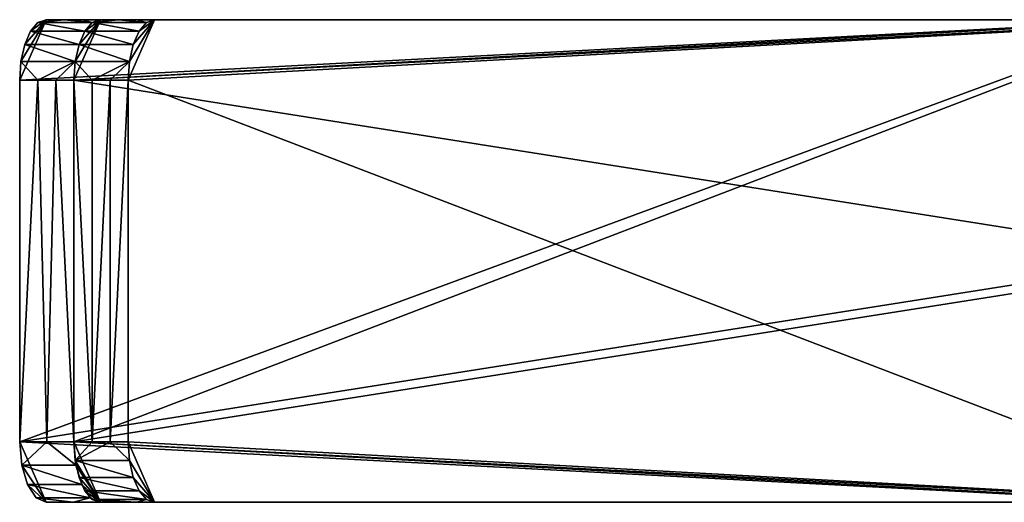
# Model space of a CAD drawing. Header units: inches. Extents: x -15 to 6, y -7 to 205.
# Tile 12 of 22: x -15.03 to -11.82, y 198.98 to 200.56. Entities that reach past the tile are written whole.
import ezdxf

# ---------------------------------------------------------------- set-up
doc = ezdxf.new("R2010")
doc.units = ezdxf.units.IN
doc.layers.get('0').update_dxf_attribs({"true_color": 0xc2ced6})

msp = doc.modelspace()

# ---------------------------------------------------------------- linework, layer by layer
for points in [[(-14.9443, 200.5573), (-15.0305, 200.3605), (-15.0263, 200.4213), (-14.9443, 200.5573)], [(-15.0305, 199.1794), (-15.0305, 200.3605), (-11.3012, 200.5573), (-15.0305, 199.1794)], [(-11.3012, 200.5573), (-11.3012, 199.7699), (-15.0305, 199.1794), (-11.3012, 200.5573)], [(-15.0305, 200.3605), (-14.9443, 200.5573), (-11.3012, 200.5573), (-15.0305, 200.3605)], [(-15.0141, 200.4762), (-14.9443, 200.5573), (-15.0263, 200.4213), (-15.0141, 200.4762)], [(-14.9443, 200.5573), (-15.0141, 200.4762), (-14.995, 200.5197), (-14.9443, 200.5573)], [(-14.9443, 200.5573), (-14.995, 200.5197), (-14.971, 200.5477), (-14.9443, 200.5573)], [(-14.971, 200.5477), (-14.995, 200.5197), (-14.818, 200.5197), (-14.971, 200.5477)], [(-14.971, 200.5477), (-14.8853, 200.5573), (-14.9443, 200.5573), (-14.971, 200.5477)], [(-14.971, 200.5477), (-14.794, 200.5477), (-14.8853, 200.5573), (-14.971, 200.5477)], [(-14.818, 200.5197), (-14.794, 200.5477), (-14.971, 200.5477), (-14.818, 200.5197)], [(-14.9443, 200.5573), (-14.8853, 200.5573), (-11.1242, 200.5573), (-14.9443, 200.5573)], [(-11.1242, 200.5573), (-11.3012, 200.5573), (-14.9443, 200.5573), (-11.1242, 200.5573)], [(-14.8264, 200.5573), (-14.8853, 200.5573), (-14.794, 200.5477), (-14.8264, 200.5573)], [(-14.8264, 200.5573), (-11.1242, 200.5573), (-14.8853, 200.5573), (-14.8264, 200.5573)], [(-11.1242, 200.5573), (-14.8536, 200.3605), (-11.1242, 199.7699), (-11.1242, 200.5573)], [(-11.1242, 200.5573), (-14.7674, 200.5573), (-14.8536, 200.3605), (-11.1242, 200.5573)], [(-14.7674, 200.5573), (-14.8494, 200.4213), (-14.8536, 200.3605), (-14.7674, 200.5573)], [(-14.7674, 200.5573), (-14.8536, 200.3605), (-14.8494, 200.4213), (-14.7674, 200.5573)], [(-14.8536, 199.1794), (-14.8536, 200.3605), (-11.2632, 200.5573), (-14.8536, 199.1794)], [(-11.2632, 200.5573), (-11.2632, 198.9825), (-14.8536, 199.1794), (-11.2632, 200.5573)], [(-14.8536, 200.3605), (-14.7674, 200.5573), (-11.2632, 200.5573), (-14.8536, 200.3605)], [(-14.7674, 200.5573), (-14.8371, 200.4762), (-14.8494, 200.4213), (-14.7674, 200.5573)], [(-14.8371, 200.4762), (-14.7674, 200.5573), (-14.8494, 200.4213), (-14.8371, 200.4762)], [(-14.818, 200.5197), (-14.8371, 200.4762), (-14.7674, 200.5573), (-14.818, 200.5197)], [(-14.7674, 200.5573), (-14.8371, 200.4762), (-14.818, 200.5197), (-14.7674, 200.5573)], [(-14.794, 200.5477), (-14.7674, 200.5573), (-14.8264, 200.5573), (-14.794, 200.5477)], [(-14.8264, 200.5573), (-14.7674, 200.5573), (-11.1242, 200.5573), (-14.8264, 200.5573)], [(-14.794, 200.5477), (-14.818, 200.5197), (-14.7674, 200.5573), (-14.794, 200.5477)], [(-14.794, 200.5477), (-14.7674, 200.5573), (-14.818, 200.5197), (-14.794, 200.5477)], [(-14.794, 200.5477), (-14.818, 200.5197), (-14.6411, 200.5197), (-14.794, 200.5477)], [(-14.794, 200.5477), (-14.7084, 200.5573), (-14.7674, 200.5573), (-14.794, 200.5477)], [(-14.794, 200.5477), (-14.617, 200.5477), (-14.7084, 200.5573), (-14.794, 200.5477)], [(-14.6411, 200.5197), (-14.617, 200.5477), (-14.794, 200.5477), (-14.6411, 200.5197)], [(-11.2632, 200.5573), (-14.7674, 200.5573), (-14.7084, 200.5573), (-11.2632, 200.5573)], [(-14.6494, 200.5573), (-14.7084, 200.5573), (-14.617, 200.5477), (-14.6494, 200.5573)], [(-11.2632, 200.5573), (-14.7084, 200.5573), (-14.6494, 200.5573), (-11.2632, 200.5573)], [(-11.0863, 200.5573), (-14.5904, 200.5573), (-14.6766, 200.3605), (-11.0863, 200.5573)], [(-11.0863, 198.9825), (-11.0863, 200.5573), (-14.6766, 200.3605), (-11.0863, 198.9825)], [(-14.5904, 200.5573), (-14.6724, 200.4213), (-14.6766, 200.3605), (-14.5904, 200.5573)], [(-14.6724, 200.4213), (-14.5904, 200.5573), (-14.6601, 200.4762), (-14.6724, 200.4213)], [(-14.6411, 200.5197), (-14.6601, 200.4762), (-14.5904, 200.5573), (-14.6411, 200.5197)], [(-14.617, 200.5477), (-14.5904, 200.5573), (-14.6494, 200.5573), (-14.617, 200.5477)], [(-14.6494, 200.5573), (-14.5904, 200.5573), (-11.2632, 200.5573), (-14.6494, 200.5573)], [(-14.617, 200.5477), (-14.6411, 200.5197), (-14.5904, 200.5573), (-14.617, 200.5477)], [(-11.0863, 200.5573), (-11.2632, 200.5573), (-14.5904, 200.5573), (-11.0863, 200.5573)], [(-14.995, 200.5197), (-15.0141, 200.4762), (-14.8371, 200.4762), (-14.995, 200.5197)], [(-14.8371, 200.4762), (-14.818, 200.5197), (-14.995, 200.5197), (-14.8371, 200.4762)], [(-14.818, 200.5197), (-14.8371, 200.4762), (-14.6601, 200.4762), (-14.818, 200.5197)], [(-14.6601, 200.4762), (-14.6411, 200.5197), (-14.818, 200.5197), (-14.6601, 200.4762)], [(-15.0141, 200.4762), (-15.0263, 200.4213), (-14.8494, 200.4213), (-15.0141, 200.4762)], [(-14.8494, 200.4213), (-14.8371, 200.4762), (-15.0141, 200.4762), (-14.8494, 200.4213)], [(-14.8371, 200.4762), (-14.8494, 200.4213), (-14.6724, 200.4213), (-14.8371, 200.4762)], [(-14.6724, 200.4213), (-14.6601, 200.4762), (-14.8371, 200.4762), (-14.6724, 200.4213)], [(-15.0263, 200.4213), (-15.0305, 200.3605), (-14.9716, 200.3605), (-15.0263, 200.4213)], [(-14.8494, 200.4213), (-15.0263, 200.4213), (-14.9716, 200.3605), (-14.8494, 200.4213)], [(-14.9716, 200.3605), (-14.9126, 200.3605), (-14.8494, 200.4213), (-14.9716, 200.3605)], [(-14.8494, 200.4213), (-14.9126, 200.3605), (-14.8536, 200.3605), (-14.8494, 200.4213)], [(-14.8494, 200.4213), (-14.8536, 200.3605), (-14.7946, 200.3605), (-14.8494, 200.4213)], [(-14.6724, 200.4213), (-14.8494, 200.4213), (-14.7946, 200.3605), (-14.6724, 200.4213)], [(-14.7946, 200.3605), (-14.7356, 200.3605), (-14.6724, 200.4213), (-14.7946, 200.3605)], [(-14.6724, 200.4213), (-14.7356, 200.3605), (-14.6766, 200.3605), (-14.6724, 200.4213)], [(-14.9716, 200.3605), (-15.0305, 200.3605), (-15.0305, 199.1794), (-14.9716, 200.3605)], [(-15.0305, 199.1794), (-14.9421, 199.1794), (-14.9716, 200.3605), (-15.0305, 199.1794)], [(-14.9126, 200.3605), (-14.9716, 200.3605), (-14.9421, 199.1794), (-14.9126, 200.3605)], [(-14.9421, 199.1794), (-14.8536, 199.1794), (-14.9126, 200.3605), (-14.9421, 199.1794)], [(-14.8536, 199.1794), (-14.8536, 200.3605), (-14.9126, 200.3605), (-14.8536, 199.1794)], [(-11.1242, 199.7699), (-14.8536, 200.3605), (-14.8536, 199.1794), (-11.1242, 199.7699)], [(-14.8536, 200.3605), (-14.8536, 199.1794), (-14.7946, 199.1794), (-14.8536, 200.3605)], [(-14.7946, 199.1794), (-14.7946, 200.3605), (-14.8536, 200.3605), (-14.7946, 199.1794)], [(-14.7356, 200.3605), (-14.7946, 200.3605), (-14.7946, 199.1794), (-14.7356, 200.3605)], [(-14.7946, 199.1794), (-14.7356, 199.1794), (-14.7356, 200.3605), (-14.7946, 199.1794)], [(-14.6766, 200.3605), (-14.7356, 200.3605), (-14.7356, 199.1794), (-14.6766, 200.3605)], [(-14.7356, 199.1794), (-14.6766, 199.1794), (-14.6766, 200.3605), (-14.7356, 199.1794)], [(-14.6766, 200.3605), (-14.6766, 199.1794), (-11.0863, 198.9825), (-14.6766, 200.3605)], [(-11.3012, 199.7699), (-11.3012, 198.9825), (-15.0305, 199.1794), (-11.3012, 199.7699)], [(-11.1242, 198.9825), (-11.1242, 199.7699), (-14.8536, 199.1794), (-11.1242, 198.9825)], [(-14.9443, 198.9825), (-15.024, 199.104), (-15.0305, 199.1794), (-14.9443, 198.9825)], [(-15.0305, 199.1794), (-11.3012, 198.9825), (-14.9443, 198.9825), (-15.0305, 199.1794)], [(-14.9421, 199.1794), (-15.0305, 199.1794), (-15.024, 199.104), (-14.9421, 199.1794)], [(-15.024, 199.104), (-14.847, 199.104), (-14.9421, 199.1794), (-15.024, 199.104)], [(-14.8536, 199.1794), (-14.9421, 199.1794), (-14.847, 199.104), (-14.8536, 199.1794)], [(-14.8536, 199.1794), (-14.7674, 198.9825), (-11.1242, 198.9825), (-14.8536, 199.1794)], [(-14.847, 199.104), (-14.7674, 198.9825), (-14.8536, 199.1794), (-14.847, 199.104)], [(-14.7674, 198.9825), (-14.8494, 199.1185), (-14.8536, 199.1794), (-14.7674, 198.9825)], [(-14.8536, 199.1794), (-11.2632, 198.9825), (-14.7674, 198.9825), (-14.8536, 199.1794)], [(-14.8494, 199.1185), (-14.7946, 199.1794), (-14.8536, 199.1794), (-14.8494, 199.1185)], [(-14.7356, 199.1794), (-14.7946, 199.1794), (-14.8494, 199.1185), (-14.7356, 199.1794)], [(-14.8494, 199.1185), (-14.6724, 199.1185), (-14.7356, 199.1794), (-14.8494, 199.1185)], [(-14.6724, 199.1185), (-14.6766, 199.1794), (-14.7356, 199.1794), (-14.6724, 199.1185)], [(-11.0863, 198.9825), (-14.6766, 199.1794), (-14.5904, 198.9825), (-11.0863, 198.9825)], [(-14.5904, 198.9825), (-14.6766, 199.1794), (-14.6724, 199.1185), (-14.5904, 198.9825)], [(-14.8494, 199.1185), (-14.7674, 198.9825), (-14.8371, 199.0636), (-14.8494, 199.1185)], [(-14.8494, 199.1185), (-14.8371, 199.0636), (-14.6601, 199.0636), (-14.8494, 199.1185)], [(-14.6601, 199.0636), (-14.6724, 199.1185), (-14.8494, 199.1185), (-14.6601, 199.0636)], [(-14.6724, 199.1185), (-14.6601, 199.0636), (-14.5904, 198.9825), (-14.6724, 199.1185)], [(-15.024, 199.104), (-14.9443, 198.9825), (-15.0053, 199.0402), (-15.024, 199.104)], [(-15.024, 199.104), (-15.0053, 199.0402), (-14.8283, 199.0402), (-15.024, 199.104)], [(-14.8283, 199.0402), (-14.847, 199.104), (-15.024, 199.104), (-14.8283, 199.0402)], [(-14.847, 199.104), (-14.8283, 199.0402), (-14.7674, 198.9825), (-14.847, 199.104)], [(-14.8371, 199.0636), (-14.7674, 198.9825), (-14.818, 199.0201), (-14.8371, 199.0636)], [(-14.8371, 199.0636), (-14.818, 199.0201), (-14.6411, 199.0201), (-14.8371, 199.0636)], [(-14.6411, 199.0201), (-14.6601, 199.0636), (-14.8371, 199.0636), (-14.6411, 199.0201)], [(-14.6601, 199.0636), (-14.6411, 199.0201), (-14.5904, 198.9825), (-14.6601, 199.0636)], [(-14.9443, 198.9825), (-14.9773, 198.9975), (-15.0053, 199.0402), (-14.9443, 198.9825)], [(-14.8004, 198.9975), (-14.8283, 199.0402), (-15.0053, 199.0402), (-14.8004, 198.9975)], [(-15.0053, 199.0402), (-14.9773, 198.9975), (-14.8004, 198.9975), (-15.0053, 199.0402)], [(-14.7674, 198.9825), (-14.8283, 199.0402), (-14.8004, 198.9975), (-14.7674, 198.9825)], [(-14.7674, 198.9825), (-14.794, 198.9921), (-14.818, 199.0201), (-14.7674, 198.9825)], [(-14.818, 199.0201), (-14.794, 198.9921), (-14.617, 198.9921), (-14.818, 199.0201)], [(-14.617, 198.9921), (-14.6411, 199.0201), (-14.818, 199.0201), (-14.617, 198.9921)], [(-14.617, 198.9921), (-14.5904, 198.9825), (-14.6411, 199.0201), (-14.617, 198.9921)], [(-14.8558, 198.9825), (-14.9773, 198.9975), (-14.9443, 198.9825), (-14.8558, 198.9825)], [(-14.8004, 198.9975), (-14.9773, 198.9975), (-14.8558, 198.9825), (-14.8004, 198.9975)], [(-14.8558, 198.9825), (-14.7674, 198.9825), (-14.8004, 198.9975), (-14.8558, 198.9825)], [(-14.794, 198.9921), (-14.7674, 198.9825), (-14.7084, 198.9825), (-14.794, 198.9921)], [(-14.7084, 198.9825), (-14.6494, 198.9825), (-14.794, 198.9921), (-14.7084, 198.9825)], [(-14.617, 198.9921), (-14.794, 198.9921), (-14.6494, 198.9825), (-14.617, 198.9921)], [(-14.617, 198.9921), (-14.6494, 198.9825), (-14.5904, 198.9825), (-14.617, 198.9921)], [(-11.1242, 198.9825), (-14.8558, 198.9825), (-14.9443, 198.9825), (-11.1242, 198.9825)], [(-11.1242, 198.9825), (-14.9443, 198.9825), (-11.3012, 198.9825), (-11.1242, 198.9825)], [(-11.1242, 198.9825), (-14.7674, 198.9825), (-14.8558, 198.9825), (-11.1242, 198.9825)], [(-14.7674, 198.9825), (-11.2632, 198.9825), (-14.7084, 198.9825), (-14.7674, 198.9825)], [(-14.6494, 198.9825), (-14.7084, 198.9825), (-11.2632, 198.9825), (-14.6494, 198.9825)], [(-14.6494, 198.9825), (-11.2632, 198.9825), (-14.5904, 198.9825), (-14.6494, 198.9825)], [(-11.0863, 198.9825), (-14.5904, 198.9825), (-11.2632, 198.9825), (-11.0863, 198.9825)]]:
    msp.add_lwpolyline(points)

doc.saveas('drawing.dxf')
